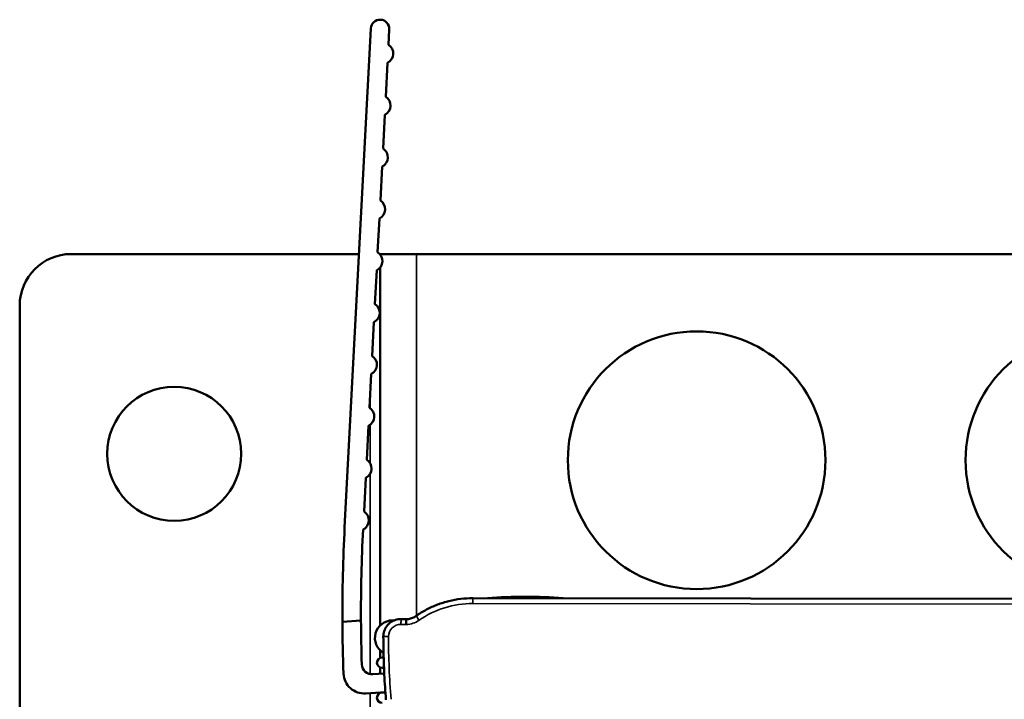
# Model space of a CAD drawing. Header units: millimetres. Extents: x 75 to 4764, y 75 to 3163.
# Tile 70 of 198: x 490 to 586, y 1943 to 2009. Entities that reach past the tile are written whole.
import ezdxf

# ---------------------------------------------------------------- set-up
doc = ezdxf.new("R2010")
doc.units = ezdxf.units.MM
doc.header["$LTSCALE"] = 15
doc.layers.add('Visible (ISO)', color=7, linetype='Continuous', lineweight=50)
doc.layers.add('Visible Narrow (ISO)', color=7, linetype='Continuous', lineweight=35)

msp = doc.modelspace()

# ---------------------------------------------------------------- linework, layer by layer
at = {"layer": 'Visible (ISO)'}
for p, q in [((524.456, 2008.218), (521.919, 1959.811)), ((526.175, 2006.628), (526.253, 2008.124)), ((525.911, 2001.597), (526.084, 2004.887)), ((525.648, 1996.567), (525.82, 1999.856)), ((525.384, 1991.536), (525.556, 1994.826)), ((525.12, 1986.505), (525.293, 1989.795)), ((495.381, 1986.338), (523.309, 1986.338)), ((525.321, 1986.338), (525.381, 1986.338)), ((528.881, 1986.338), (525.381, 1986.338)), ((525.381, 1986.266), (525.381, 1986.338)), ((621.881, 1986.338), (528.881, 1986.338)), ((525.381, 1950.322), (525.381, 1985.055)), ((524.857, 1981.475), (525.029, 1984.764)), ((490.381, 1802.585), (490.381, 1981.338)), ((524.593, 1976.444), (524.766, 1979.734)), ((524.329, 1971.413), (524.502, 1974.703)), ((524.066, 1966.383), (524.238, 1969.672)), ((523.802, 1961.352), (523.975, 1964.642)), ((616.449, 1952.85), (534.369, 1952.956)), ((521.705, 1950.674), (523.504, 1950.8)), ((526.726, 1950.796), (526.556, 1950.796)), ((527.896, 1950.906), (527.396, 1950.918)), ((525.381, 1947.164), (525.381, 1947.87)), ((525.557, 1947.196), (525.703, 1947.196)), ((525.762, 1945.645), (524.652, 1945.567)), ((525.381, 1945.618), (525.381, 1946.228)), ((525.557, 1946.196), (525.738, 1946.196)), ((523.951, 1943.714), (525.869, 1943.848)), ((525.381, 1943.764), (525.381, 1943.814)), ((525.873, 1943.796), (525.557, 1943.796))]:
    msp.add_line(p, q, dxfattribs=at)
for centre, radius in [((556.081, 1966.338), 12.5), ((594.681, 1966.338), 12.5), ((505.381, 1966.961), 6.5)]:
    msp.add_circle(centre, radius, dxfattribs=at)
for centre, radius, start, end in [((525.355, 2008.171), 0.9, 357, 177), ((525.64, 2005.783), 1, 296.34058, 57.65942), ((525.376, 2000.752), 1, 296.34058, 57.65942), ((525.113, 1995.722), 1, 296.34058, 57.65942), ((524.849, 1990.691), 1, 296.34058, 57.65942), ((495.381, 1981.338), 5, 90, 180), ((524.585, 1985.661), 1, 296.34058, 57.65942), ((524.322, 1980.63), 1, 296.34058, 57.65942), ((524.058, 1975.599), 1, 296.34058, 57.65942), ((523.795, 1970.569), 1, 296.34058, 57.65942), ((523.531, 1965.538), 1, 296.34058, 57.65942), ((523.267, 1960.507), 1, 296.34293, 57.65942), ((679.702, 1951.542), 158, 177, 180.31458), ((679.702, 1951.542), 156.2, 177.03878, 180.27205), ((539.397, 1907.9), 45.2, 85.2536, 94.59922), ((679.702, 1951.542), 158, 180.31458, 182.14271), ((679.702, 1951.542), 156.2, 180.27205, 181.83761), ((526.559, 1949.096), 1.7, 90.0845, 239.35582), ((525.557, 1946.696), 0.5, 90, 270), ((523.811, 1945.709), 2, 182.14271, 274), ((524.582, 1946.565), 1, 181.83761, 274), ((525.557, 1943.296), 0.5, 90, 270)]:
    msp.add_arc(centre, radius, start, end, dxfattribs=at)
for points, knots in [([(528.859, 1951.231), (529.18, 1951.455), (529.515, 1951.658), (530.206, 1952.024), (530.563, 1952.185), (531.293, 1952.464), (531.667, 1952.581), (532.426, 1952.768), (532.811, 1952.839), (533.587, 1952.933), (533.978, 1952.956), (534.369, 1952.956)], [4.1030493, 4.1030493, 4.1030493, 4.1030493, 4.2249172, 4.2249172, 4.3467852, 4.3467852, 4.4686531, 4.4686531, 4.590521, 4.590521, 4.712389, 4.712389, 4.712389, 4.712389]), ([(527.396, 1950.918), (527.217, 1950.922), (527.037, 1950.897), (526.694, 1950.793), (526.531, 1950.714), (526.239, 1950.507), (526.109, 1950.38), (525.896, 1950.092), (525.813, 1949.931), (525.701, 1949.591), (525.672, 1949.412), (525.673, 1949.233)], [1.547933, 1.547933, 1.547933, 1.547933, 1.867334, 1.867334, 2.186736, 2.186736, 2.506137, 2.506137, 2.825539, 2.825539, 3.144941, 3.144941, 3.144941, 3.144941]), ([(528.859, 1951.231), (528.803, 1951.192), (528.744, 1951.156), (528.624, 1951.091), (528.561, 1951.062), (528.434, 1951.01), (528.369, 1950.988), (528.236, 1950.952), (528.169, 1950.937), (528.033, 1950.916), (527.965, 1950.909), (527.896, 1950.906)], [0.9614566, 0.9614566, 0.9614566, 0.9614566, 1.0742389, 1.0742389, 1.1870211, 1.1870211, 1.2998034, 1.2998034, 1.4125856, 1.4125856, 1.5253678, 1.5253678, 1.5253678, 1.5253678]), ([(527.896, 1950.906), (527.896, 1950.906), (527.896, 1950.898), (527.896, 1950.883), (527.896, 1950.866), (527.896, 1950.842), (527.897, 1950.811), (527.897, 1950.779), (527.897, 1950.741), (527.898, 1950.697), (527.898, 1950.654), (527.898, 1950.605), (527.899, 1950.554), (527.899, 1950.503), (527.9, 1950.45), (527.9, 1950.397)], [0.0108477, 0.0108477, 0.0108477, 0.0108477, 0.2, 0.2, 0.2, 0.4, 0.4, 0.4, 0.6, 0.6, 0.6, 0.8, 0.8, 0.8, 1, 1, 1, 1]), ([(525.926, 1943.096), (525.893, 1943.504), (525.863, 1943.912), (525.81, 1944.73), (525.787, 1945.139), (525.747, 1945.957), (525.73, 1946.366), (525.703, 1947.185), (525.692, 1947.594), (525.678, 1948.413), (525.674, 1948.823), (525.673, 1949.233)], [3.05988903, 3.05988903, 3.05988903, 3.05988903, 3.07556013, 3.07556013, 3.09123124, 3.09123124, 3.10690234, 3.10690234, 3.12257345, 3.12257345, 3.13824455, 3.13824455, 3.13824455, 3.13824455])]:
    msp.add_open_spline(points, degree=3, knots=knots, dxfattribs=at)
at = {"layer": 'Visible Narrow (ISO)'}
for p, q in [((528.881, 1951.247), (528.881, 1986.338)), ((524.381, 1971.378), (524.381, 1972.401)), ((524.381, 1966.064), (524.381, 1969.759)), ((524.381, 1945.585), (524.381, 1965.012)), ((534.369, 1952.956), (534.368, 1952.447)), ((616.448, 1952.342), (534.368, 1952.447)), ((527.9, 1950.397), (527.383, 1950.409)), ((524.381, 1801.361), (524.381, 1943.744))]:
    msp.add_line(p, q, dxfattribs=at)
for centre, major_axis, ratio, start_param, end_param in [((534.356, 1943.326), (-9.122, 0.012), 0.999848, 4.712389, 5.321729), ((527.355, 1949.227), (-1.182, 0.002), 0.999848, 4.689525, 6.286533), ((527.383, 1950.418), (0.012, 0.5), 0.000399, 4.69494, 6.283185), ((527.815, 1952.722), (-2.328, 0.003), 0.999848, 1.608446, 2.180136), ((529.145, 1950.821), (-0.286, 0.41), 0.009988, 0, 1.585109), ((526.173, 1949.234), (-0.5, -0.001), 0.017452, 0, 1.570738), ((604.095, 1949.386), (-77.922, 0.1), 0.999848, 0.003348, 0.081482)]:
    msp.add_ellipse(centre, major_axis=major_axis, ratio=ratio, start_param=start_param, end_param=end_param, dxfattribs=at)

doc.saveas('drawing.dxf')
